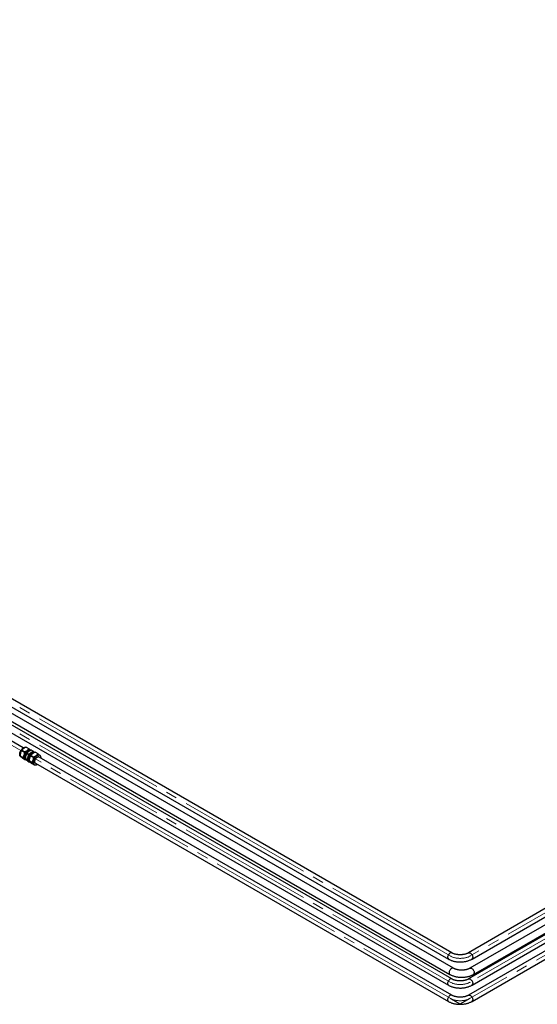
# Paper-space layout 'Sheet1' of a CAD drawing. Header units: millimetres. Extents: x -80341 to 21249, y 0 to 26255.
# Tile 19 of 154: x 4678 to 6134, y 8502 to 11271. Entities that reach past the tile are written whole.
import ezdxf

# ---------------------------------------------------------------- set-up
doc = ezdxf.new("R2010")
doc.units = ezdxf.units.MM
doc.linetypes.add('SLD-Mista-longa', pattern=[19.05, 15.24, -1.27, 1.27, -1.27])
doc.linetypes.add('SLD-Sólida', pattern=[0])
doc.layers.add('DETALHAMENTO', color=8, linetype='SLD-Sólida')

psp = doc.layouts.new('Sheet1')

# ---------------------------------------------------------------- linework, layer by layer
at = {"color": 7, "linetype": 'SLD-Sólida', "lineweight": 25, "ltscale": 25}
for p, q in [((4688.4, 9223.3), (3639.2, 9829)), ((5897.7, 8603.6), (4487.7, 9417.6)), ((4513.1, 9420.6), (5883.5, 8629.5)), ((5893.5, 8646.9), (4523.1, 9438)), ((4477.7, 9400.2), (5887.7, 8586.3)), ((5893.5, 8573.4), (4574.1, 9335)), ((4564.1, 9317.7), (5883.5, 8556.1)), ((4696.6, 9225.6), (4704.6, 9221)), ((4679.6, 9201.1), (4687.6, 9196.5)), ((4681.5, 9198.5), (4682.9, 9197.7)), ((4684.4, 9216.9), (4692.4, 9212.3)), ((4687, 9194), (4695, 9189.4)), ((4698.9, 9208.5), (4703.2, 9206)), ((4708.9, 9217.3), (4708.2, 9217.7)), ((4709.1, 9216.4), (4708.5, 9216.7)), ((4717.7, 9197.7), (4709.7, 9202.3)), ((4711.1, 9217.3), (4715.4, 9214.8)), ((4713.8, 9208.8), (4713.3, 9208.5)), ((4719.8, 9211), (4719, 9211.4)), ((4729.9, 9206.4), (4721.9, 9211)), ((5893.5, 8527.7), (4732.9, 9197.7)), ((4735.4, 9202), (4733.5, 9203.1)), ((4693.2, 9191.7), (4693.9, 9191.3)), ((4694.1, 9192.8), (4698.4, 9190.3)), ((4694.2, 9191.9), (4695.1, 9191.4)), ((4695, 9191.7), (4694.5, 9192.1)), ((4696.4, 9190.1), (4695, 9189.4)), ((4697, 9189.5), (4696.6, 9189.8)), ((4701.5, 9185.7), (4705.8, 9183.2)), ((4703.7, 9191.9), (4703.7, 9191.3)), ((4704, 9185.4), (4704.8, 9185)), ((4712.9, 9181.9), (4704.9, 9186.5)), ((4705.3, 9185.9), (4706, 9185.2)), ((4707.3, 9183.9), (4705.8, 9183.2)), ((4720.3, 9174.8), (4712.3, 9179.5)), ((4718.5, 9177.1), (4720.4, 9176)), ((4721.9, 9175.6), (4720.3, 9174.8)), ((4722.9, 9180.3), (5883.5, 8510.3)), ((6194.4, 8793.7), (5940, 8646.9)), ((6234, 8770.9), (5944.3, 8603.6)), ((5950, 8629.5), (6204.4, 8776.4)), ((5954.3, 8586.3), (6244, 8753.5)), ((6194.4, 8720.2), (5940, 8573.4)), ((6234, 8697.4), (5940, 8527.7)), ((5950, 8556.1), (6204.4, 8702.9)), ((5950, 8510.3), (6244, 8680))]:
    psp.add_line(p, q, dxfattribs=at)
at = {"color": 7, "linetype": 'SLD-Sólida', "lineweight": 25, "ltscale": 25, "flags": 128}
for points in [[(4681.5, 9198.5), (4680.9, 9198.8), (4680, 9199.8), (4679.2, 9201), (4678.7, 9202.5), (4678.4, 9204.2), (4678.4, 9206.1), (4678.6, 9208), (4679.1, 9210.1), (4679.8, 9212.2), (4680.7, 9214.3), (4681.8, 9216.3), (4683, 9218.2), (4684.5, 9219.9), (4686, 9221.5), (4687.6, 9222.8), (4689.2, 9223.8), (4690.8, 9224.6), (4692.4, 9225), (4693.9, 9225.1), (4695.2, 9225)], [(4691, 9203.8), (4690.5, 9202.1), (4690.2, 9200.3), (4690.1, 9198.7), (4690.2, 9197.1), (4690.5, 9195.7), (4690.9, 9194.4), (4691.5, 9193.3), (4692.3, 9192.4)], [(4695.6, 9190.7), (4694.4, 9191), (4693.3, 9191.7), (4692.3, 9192.7), (4691.6, 9193.9), (4691.1, 9195.4), (4690.8, 9197), (4690.8, 9198.9), (4691, 9200.9), (4691.4, 9203), (4692.1, 9205.1), (4693, 9207.1), (4694.2, 9209.1), (4695.4, 9211), (4696.8, 9212.8), (4698.4, 9214.3), (4699.9, 9215.6), (4701.6, 9216.7), (4703.2, 9217.4), (4704.8, 9217.9), (4706.2, 9218), (4707.6, 9217.8), (4708.9, 9217.3), (4709.7, 9216.7)], [(4694.2, 9191.9), (4693.6, 9192.3), (4692.7, 9193.3), (4692, 9194.5), (4691.5, 9196), (4691.3, 9197.7), (4691.3, 9199.5), (4691.6, 9201.5), (4692.1, 9203.5), (4692.8, 9205.6), (4693.7, 9207.6), (4694.9, 9209.5), (4696.2, 9211.3), (4697.6, 9213), (4699.1, 9214.4), (4700.7, 9215.5), (4702.2, 9216.4), (4703.8, 9217), (4705.3, 9217.3), (4706.7, 9217.3), (4708, 9216.9), (4708.5, 9216.7)], [(4694, 9192.8), (4693.7, 9193.6), (4693.2, 9195), (4693, 9196.7), (4693, 9198.6), (4693.2, 9200.5), (4693.8, 9202.5), (4694.5, 9204.6), (4695.4, 9206.6), (4696.6, 9208.5), (4697.9, 9210.3), (4699.3, 9212), (4700.8, 9213.4), (4702.4, 9214.6), (4703.9, 9215.5), (4705.5, 9216.1), (4707, 9216.3), (4708.4, 9216.3), (4708.7, 9216.3)], [(4694.2, 9193.8), (4694, 9195.2), (4693.9, 9197.1), (4694.2, 9199.1), (4694.6, 9201.1), (4695.3, 9203.2), (4696.2, 9205.3), (4697.3, 9207.3), (4698.6, 9209.2), (4700, 9210.9), (4701.5, 9212.5), (4703.1, 9213.8), (4704.7, 9214.8), (4706.4, 9215.6), (4707.9, 9216), (4708.4, 9216.1)], [(4708.2, 9217.7), (4707.3, 9218.1), (4706.1, 9218.3), (4704.9, 9218.3), (4703.6, 9218.1), (4702.2, 9217.7), (4700.8, 9217), (4699.5, 9216.1)], [(4703.1, 9186.2), (4702.3, 9187.1), (4701.7, 9188.2), (4701.3, 9189.5), (4701, 9190.9), (4700.9, 9192.4), (4701, 9194.1), (4701.3, 9195.8), (4701.8, 9197.6)], [(4720.5, 9210.5), (4719.8, 9211), (4718.6, 9211.5), (4717.2, 9211.7), (4715.7, 9211.5), (4714.1, 9211.1), (4712.5, 9210.3), (4710.9, 9209.3), (4709.3, 9208), (4707.8, 9206.5), (4706.4, 9204.7), (4705.1, 9202.8), (4704, 9200.8), (4703.1, 9198.7), (4702.4, 9196.6), (4701.9, 9194.6), (4701.7, 9192.6), (4701.8, 9190.7), (4702, 9189), (4702.5, 9187.6), (4703.3, 9186.3), (4704.3, 9185.4), (4705.4, 9184.7), (4706.6, 9184.4)], [(4704.6, 9187), (4704.4, 9187.2), (4703.7, 9188.3), (4703.1, 9189.6), (4702.8, 9191.2), (4702.8, 9192.9), (4702.9, 9194.8), (4703.4, 9196.7), (4704, 9198.7), (4704.9, 9200.7), (4706, 9202.6), (4707.2, 9204.4), (4708.6, 9206), (4710, 9207.4), (4711.5, 9208.6), (4713.1, 9209.4), (4714.6, 9210), (4716.1, 9210.3)], [(4717.8, 9210.1), (4716.3, 9209.9), (4714.7, 9209.3), (4713.1, 9208.4), (4711.5, 9207.2), (4710, 9205.8), (4708.6, 9204.1), (4707.3, 9202.3), (4706.2, 9200.4), (4705.2, 9198.4), (4704.5, 9196.3), (4704, 9194.3), (4703.7, 9192.3), (4703.7, 9190.5), (4704, 9188.8), (4704.4, 9187.4), (4704.9, 9186.5)], [(4718.8, 9209.7), (4718.1, 9209.5), (4716.5, 9208.9), (4714.9, 9208), (4713.3, 9206.8), (4711.7, 9205.4), (4710.3, 9203.8), (4708.9, 9201.9), (4707.7, 9200), (4706.7, 9197.9), (4705.9, 9195.8), (4705.3, 9193.8), (4705, 9191.7), (4704.9, 9189.8), (4705, 9188), (4705.1, 9188)], [(4710.3, 9209.9), (4711.6, 9210.7), (4713, 9211.4), (4714.4, 9211.9), (4715.7, 9212.1), (4716.9, 9212.1), (4718.1, 9211.8), (4719, 9211.4)], [(4716.1, 9210.3), (4717.4, 9210.3), (4718, 9210.2)], [(4732, 9202.7), (4730.5, 9202.4), (4728.9, 9201.8), (4727.3, 9200.9), (4725.7, 9199.7), (4724.1, 9198.3), (4722.6, 9196.6), (4721.3, 9194.8), (4720.1, 9192.8), (4719.1, 9190.8), (4718.3, 9188.7), (4717.7, 9186.6), (4717.4, 9184.6), (4717.3, 9182.7), (4717.4, 9180.9), (4717.8, 9179.3), (4718.5, 9177.9), (4719.3, 9176.8), (4720.4, 9176), (4721.6, 9175.5), (4723, 9175.3), (4724.5, 9175.4), (4726, 9175.9), (4727.7, 9176.6), (4728.5, 9177.1)], [(4719.5, 9210), (4719.2, 9210.1), (4717.8, 9210.1)], [(4722.9, 9180.3), (4722.4, 9180.6), (4721.7, 9181.5), (4721.1, 9182.6), (4720.8, 9184), (4720.8, 9185.5), (4721, 9187.2), (4721.5, 9188.9), (4722.2, 9190.6), (4723.1, 9192.3), (4724.2, 9193.8), (4725.4, 9195.2), (4726.7, 9196.4), (4728, 9197.3), (4729.4, 9197.8), (4730.6, 9198.1)], [(4733.5, 9203.1), (4732.6, 9203.5), (4731.4, 9203.7), (4730.2, 9203.7), (4728.9, 9203.5), (4727.5, 9203.1), (4726.1, 9202.4), (4724.7, 9201.5)], [(4738.5, 9194.4), (4738.4, 9196.3), (4738.1, 9197.9), (4737.6, 9199.4), (4736.9, 9200.7), (4735.9, 9201.6), (4734.8, 9202.3), (4733.5, 9202.6), (4732, 9202.7)], [(4692.3, 9192.4), (4693.2, 9191.7), (4693.2, 9191.7)], [(4704, 9185.4), (4704, 9185.5), (4703.1, 9186.2)], [(4716.3, 9189.2), (4715.8, 9187.5), (4715.5, 9185.7), (4715.4, 9184.1), (4715.5, 9182.5), (4715.7, 9181.1), (4716.2, 9179.8), (4716.8, 9178.7), (4717.5, 9177.8)], [(4717.5, 9177.8), (4718.4, 9177.1), (4718.5, 9177.1)], [(5893.5, 8646.9), (5893.1, 8647.1), (5892, 8647.3), (5890.8, 8647.3), (5889.5, 8646.9), (5888.1, 8646.2), (5886.8, 8645.2), (5885.5, 8643.9), (5884.4, 8642.5), (5883.4, 8640.9), (5882.5, 8639.2), (5881.9, 8637.5), (5881.5, 8635.7), (5881.4, 8634.1)], [(5940, 8646.9), (5940.4, 8647.1), (5941.5, 8647.3), (5942.7, 8647.3), (5944, 8646.9), (5945.4, 8646.2), (5946.7, 8645.2), (5948, 8643.9), (5949.1, 8642.5), (5950.2, 8640.9), (5951, 8639.2), (5951.6, 8637.5), (5952, 8635.7), (5952.1, 8634.1)], [(5897.7, 8603.6), (5897.3, 8603.8), (5896.2, 8604), (5895, 8604), (5893.7, 8603.6), (5892.4, 8602.9), (5891, 8601.9), (5889.8, 8600.7), (5888.6, 8599.2), (5887.6, 8597.6), (5886.8, 8595.9), (5886.1, 8594.2), (5885.8, 8592.5), (5885.6, 8590.9)], [(5944.3, 8603.6), (5944.6, 8603.8), (5945.7, 8604), (5947, 8604), (5948.3, 8603.6), (5949.6, 8602.9), (5950.9, 8601.9), (5952.2, 8600.7), (5953.4, 8599.2), (5954.4, 8597.6), (5955.2, 8595.9), (5955.8, 8594.2), (5956.2, 8592.5), (5956.4, 8590.9)], [(5893.5, 8573.4), (5893.1, 8573.6), (5892, 8573.8), (5890.8, 8573.8), (5889.5, 8573.4), (5888.1, 8572.7), (5886.8, 8571.7), (5885.5, 8570.4), (5884.4, 8569), (5883.4, 8567.4), (5882.5, 8565.7), (5881.9, 8564), (5881.5, 8562.3), (5881.4, 8560.6)], [(5940, 8573.4), (5940.4, 8573.6), (5941.5, 8573.8), (5942.7, 8573.8), (5944, 8573.4), (5945.4, 8572.7), (5946.7, 8571.7), (5948, 8570.4), (5949.1, 8569), (5950.2, 8567.4), (5951, 8565.7), (5951.6, 8564), (5952, 8562.3), (5952.1, 8560.6)], [(5893.5, 8527.7), (5893.1, 8527.8), (5892, 8528.1), (5890.8, 8528.1), (5889.5, 8527.7), (5888.1, 8527), (5886.8, 8526), (5885.5, 8524.7), (5884.4, 8523.3), (5883.4, 8521.7), (5882.5, 8520), (5881.9, 8518.2), (5881.5, 8516.5), (5881.4, 8514.9)], [(5940, 8527.7), (5940.4, 8527.8), (5941.5, 8528.1), (5942.7, 8528.1), (5944, 8527.7), (5945.4, 8527), (5946.7, 8526), (5948, 8524.7), (5949.1, 8523.3), (5950.2, 8521.7), (5951, 8520), (5951.6, 8518.2), (5952, 8516.5), (5952.1, 8514.9)]]:
    psp.add_lwpolyline(points, dxfattribs=at)
at = {"color": 7, "linetype": 'SLD-Sólida', "lineweight": 25, "ltscale": 625}
for centre, radius, start, end in [((4714.1, 9196.9), 24.2, 127.3379, 163.2742), ((4714.8, 9196.5), 20.9, 124.1543, 175.8511), ((4724.9, 9190.7), 24.2, 127.3379, 163.2742), ((4724.3, 9191.1), 20.6, 122.3085, 177.6968), ((4739.4, 9182.3), 24.2, 127.3379, 163.2742), ((4731.1, 9194.5), 3.66, 60.4702, 96.589), ((4710.8, 9187.9), 5.48, 209.0407, 239.3618), ((5886.2, 8633.5), 4.82, 172.9211, 235.9022), ((5947.3, 8633.5), 4.82, 304.2744, 7.0615), ((5890.4, 8590.3), 4.82, 172.9211, 235.9022), ((5951.6, 8590.3), 4.82, 304.2744, 7.0615), ((5886.2, 8560), 4.82, 172.9211, 235.9022), ((5947.3, 8560), 4.82, 304.2744, 7.0615), ((5886.2, 8514.3), 4.82, 172.9211, 235.9022), ((5947.3, 8514.3), 4.82, 304.2744, 7.0615)]:
    psp.add_arc(centre, radius, start, end, dxfattribs=at)
at = {"color": 7, "linetype": 'SLD-Sólida', "lineweight": 25, "ltscale": 25}
for points, knots in [([(4689.6, 9221.8), (4688.5, 9221), (4686.6, 9219.4), (4685.1, 9217.7), (4684.4, 9216.9)], [0, 0, 0, 0, 0.535251, 1, 1, 1, 1]), ([(4696.6, 9225.6), (4695.8, 9225.3), (4694.4, 9224.6), (4691.9, 9223.4), (4690.5, 9222.4), (4689.6, 9221.8)], [0, 0, 0, 0, 0.303074, 0.582113, 1, 1, 1, 1]), ([(4681.1, 9209.6), (4680.7, 9208.1), (4680, 9205.4), (4679.7, 9202.5), (4679.6, 9201.1)], [0, 0, 0, 0, 0.535251, 1, 1, 1, 1]), ([(4679.6, 9201.1), (4679.8, 9200.9), (4680.2, 9200.4), (4681.1, 9199.4), (4681.9, 9198.6), (4682.4, 9198.1)], [0, 0, 0, 0, 0.303074, 0.582113, 1, 1, 1, 1]), ([(4684.4, 9216.9), (4684, 9216.2), (4683.3, 9214.9), (4682.1, 9212.5), (4681.5, 9210.6), (4681.1, 9209.6)], [0, 0, 0, 0, 0.303074, 0.582113, 1, 1, 1, 1]), ([(4682.4, 9198.1), (4683.1, 9197.5), (4684.4, 9196.2), (4686.2, 9194.7), (4687, 9194)], [0, 0, 0, 0, 0.535251, 1, 1, 1, 1]), ([(4687.6, 9196.5), (4688, 9197.2), (4688.8, 9198.5), (4690, 9200.9), (4690.6, 9202.7), (4691, 9203.8)], [0, 0, 0, 0, 0.303074, 0.582113, 1, 1, 1, 1]), ([(4692.3, 9192.4), (4691.5, 9193.1), (4690.2, 9194.3), (4688.4, 9195.8), (4687.6, 9196.5)], [0, 0, 0, 0, 0.535251, 1, 1, 1, 1]), ([(4691, 9203.8), (4691.4, 9205.3), (4692.1, 9208), (4692.3, 9210.9), (4692.4, 9212.3)], [0, 0, 0, 0, 0.535251, 1, 1, 1, 1]), ([(4692.4, 9212.3), (4693.2, 9212.6), (4694.7, 9213.3), (4697.1, 9214.5), (4698.6, 9215.5), (4699.5, 9216.1)], [0, 0, 0, 0, 0.303074, 0.582113, 1, 1, 1, 1]), ([(4695.6, 9201.2), (4695.2, 9199.7), (4694.5, 9197), (4694.2, 9194.1), (4694.1, 9192.8)], [0, 0, 0, 0, 0.535251, 1, 1, 1, 1]), ([(4698.9, 9208.5), (4698.5, 9207.8), (4697.7, 9206.5), (4696.6, 9204.1), (4695.9, 9202.3), (4695.6, 9201.2)], [0, 0, 0, 0, 0.303074, 0.582113, 1, 1, 1, 1]), ([(4698.4, 9190.3), (4698.8, 9190.9), (4699.6, 9192.3), (4700.8, 9194.7), (4701.4, 9196.5), (4701.8, 9197.6)], [0, 0, 0, 0, 0.303074, 0.582113, 1, 1, 1, 1]), ([(4704, 9213.4), (4703, 9212.6), (4701, 9211.1), (4699.6, 9209.3), (4698.9, 9208.5)], [0, 0, 0, 0, 0.535251, 1, 1, 1, 1]), ([(4699.5, 9216.1), (4700.5, 9216.9), (4702.5, 9218.4), (4703.9, 9220.2), (4704.6, 9221)], [0, 0, 0, 0, 0.535251, 1, 1, 1, 1]), ([(4701.8, 9197.6), (4702.2, 9199.1), (4702.9, 9201.8), (4703.1, 9204.7), (4703.2, 9206)], [0, 0, 0, 0, 0.535251, 1, 1, 1, 1]), ([(4703.2, 9206), (4704, 9206.4), (4705.5, 9207), (4707.9, 9208.3), (4709.4, 9209.3), (4710.3, 9209.9)], [0, 0, 0, 0, 0.303074, 0.582113, 1, 1, 1, 1]), ([(4711.1, 9217.3), (4710.3, 9216.9), (4708.8, 9216.3), (4706.4, 9215), (4704.9, 9214), (4704, 9213.4)], [0, 0, 0, 0, 0.303074, 0.582113, 1, 1, 1, 1]), ([(4704.6, 9221), (4705.1, 9220.6), (4706.1, 9219.7), (4707.5, 9218.5), (4708.3, 9217.7), (4708.7, 9217.4)], [0, 0, 0, 0, 0.344835, 0.662324, 1, 1, 1, 1]), ([(4706.4, 9195), (4706, 9193.5), (4705.3, 9190.8), (4705, 9187.9), (4704.9, 9186.5)], [0, 0, 0, 0, 0.535251, 1, 1, 1, 1]), ([(4709.7, 9202.3), (4709.3, 9201.6), (4708.5, 9200.3), (4707.4, 9197.9), (4706.7, 9196.1), (4706.4, 9195)], [0, 0, 0, 0, 0.303074, 0.582113, 1, 1, 1, 1]), ([(4714.8, 9207.2), (4713.8, 9206.4), (4711.8, 9204.8), (4710.4, 9203.1), (4709.7, 9202.3)], [0, 0, 0, 0, 0.535251, 1, 1, 1, 1]), ([(4710.3, 9209.9), (4711.3, 9210.7), (4713.3, 9212.2), (4714.7, 9214), (4715.4, 9214.8)], [0, 0, 0, 0, 0.535251, 1, 1, 1, 1]), ([(4721.9, 9211), (4721.1, 9210.7), (4719.6, 9210), (4717.2, 9208.8), (4715.7, 9207.8), (4714.8, 9207.2)], [0, 0, 0, 0, 0.303074, 0.582113, 1, 1, 1, 1]), ([(4715.4, 9214.8), (4715.9, 9214.3), (4716.9, 9213.5), (4718.3, 9212.2), (4719.1, 9211.5), (4719.5, 9211.1)], [0, 0, 0, 0, 0.3448351, 0.6623238, 1, 1, 1, 1]), ([(4716.3, 9189.2), (4716.6, 9190.7), (4717.3, 9193.4), (4717.6, 9196.3), (4717.7, 9197.7)], [0, 0, 0, 0, 0.535251, 1, 1, 1, 1]), ([(4717.7, 9197.7), (4718.5, 9198), (4719.9, 9198.7), (4722.3, 9199.9), (4723.8, 9200.9), (4724.7, 9201.5)], [0, 0, 0, 0, 0.303074, 0.582113, 1, 1, 1, 1]), ([(4724.7, 9201.5), (4725.8, 9202.3), (4727.7, 9203.9), (4729.2, 9205.6), (4729.9, 9206.4)], [0, 0, 0, 0, 0.535251, 1, 1, 1, 1]), ([(4729.9, 9206.4), (4730.4, 9206), (4731.4, 9205.1), (4732.8, 9203.9), (4733.6, 9203.2), (4734, 9202.8)], [0, 0, 0, 0, 0.3448351, 0.6623238, 1, 1, 1, 1]), ([(4695, 9189.4), (4694.8, 9189.7), (4694.4, 9190.2), (4693.5, 9191.1), (4692.7, 9191.9), (4692.3, 9192.4)], [0, 0, 0, 0, 0.303074, 0.582113, 1, 1, 1, 1]), ([(4694.1, 9192.8), (4694.3, 9192.5), (4694.7, 9192), (4695.5, 9191), (4696.3, 9190.2), (4696.8, 9189.8)], [0, 0, 0, 0, 0.303074, 0.582113, 1, 1, 1, 1]), ([(4696.8, 9189.8), (4697.6, 9189.1), (4698.9, 9187.8), (4700.6, 9186.4), (4701.5, 9185.7)], [0, 0, 0, 0, 0.535251, 1, 1, 1, 1]), ([(4703.1, 9186.2), (4702.3, 9186.9), (4701, 9188.1), (4699.2, 9189.6), (4698.4, 9190.3)], [0, 0, 0, 0, 0.535251, 1, 1, 1, 1]), ([(4705.8, 9183.2), (4705.6, 9183.4), (4705.2, 9183.9), (4704.3, 9184.9), (4703.5, 9185.7), (4703.1, 9186.2)], [0, 0, 0, 0, 0.303074, 0.582113, 1, 1, 1, 1]), ([(4704.9, 9186.5), (4705.1, 9186.3), (4705.5, 9185.8), (4706.3, 9184.8), (4707.1, 9184), (4707.6, 9183.5)], [0, 0, 0, 0, 0.303074, 0.582113, 1, 1, 1, 1]), ([(4707.6, 9183.5), (4708.4, 9182.9), (4709.7, 9181.6), (4711.4, 9180.1), (4712.3, 9179.5)], [0, 0, 0, 0, 0.535251, 1, 1, 1, 1]), ([(4712.9, 9181.9), (4713.3, 9182.6), (4714.1, 9183.9), (4715.3, 9186.3), (4715.9, 9188.1), (4716.3, 9189.2)], [0, 0, 0, 0, 0.303074, 0.582113, 1, 1, 1, 1]), ([(4717.5, 9177.8), (4716.8, 9178.5), (4715.5, 9179.7), (4713.7, 9181.2), (4712.9, 9181.9)], [0, 0, 0, 0, 0.535251, 1, 1, 1, 1]), ([(4720.3, 9174.8), (4720.1, 9175.1), (4719.7, 9175.6), (4718.8, 9176.5), (4718, 9177.3), (4717.5, 9177.8)], [0, 0, 0, 0, 0.3030737, 0.5821129, 1, 1, 1, 1]), ([(5940, 8646.9), (5939.7, 8646.7), (5938.7, 8646.1), (5937, 8645.3), (5934.6, 8644.4), (5932.1, 8643.5), (5929.4, 8642.8), (5926.5, 8642.2), (5923.5, 8641.8), (5920.5, 8641.5), (5917.4, 8641.4), (5914.3, 8641.5), (5911.2, 8641.7), (5908.2, 8642), (5905.2, 8642.6), (5902.4, 8643.2), (5899.8, 8644), (5897.4, 8644.9), (5895.3, 8645.9), (5894, 8646.6), (5893.5, 8646.9)], [0, 0, 0, 0, 0.029265, 0.085265, 0.141665, 0.198529, 0.255832, 0.313518, 0.371518, 0.429752, 0.488139, 0.546595, 0.605029, 0.663336, 0.721435, 0.779243, 0.836683, 0.893686, 0.950202, 1, 1, 1, 1]), ([(5883.5, 8629.5), (5884, 8629.2), (5885.6, 8628.3), (5888.4, 8627), (5891.8, 8625.6), (5895.4, 8624.4), (5899.1, 8623.4), (5902.9, 8622.6), (5906.7, 8622), (5910.7, 8621.6), (5914.6, 8621.4), (5918.6, 8621.4), (5922.6, 8621.6), (5926.5, 8622), (5930.4, 8622.6), (5934.2, 8623.4), (5937.9, 8624.4), (5941.5, 8625.6), (5944.9, 8626.9), (5947.8, 8628.3), (5949.4, 8629.2), (5950, 8629.5)], [0, 0, 0, 0, 0.030371, 0.08587, 0.141276, 0.196576, 0.251722, 0.306707, 0.361546, 0.416274, 0.470929, 0.525558, 0.580208, 0.634913, 0.689722, 0.744684, 0.799845, 0.855246, 0.910917, 0.96686, 1, 1, 1, 1]), ([(5887.7, 8586.3), (5888.3, 8586), (5889.9, 8585.1), (5892.6, 8583.7), (5896.1, 8582.4), (5899.6, 8581.2), (5903.3, 8580.2), (5907.1, 8579.4), (5911, 8578.8), (5914.9, 8578.4), (5918.9, 8578.2), (5922.9, 8578.2), (5926.8, 8578.4), (5930.7, 8578.7), (5934.6, 8579.3), (5938.4, 8580.1), (5942.1, 8581.1), (5945.7, 8582.3), (5949.2, 8583.7), (5952, 8585), (5953.7, 8585.9), (5954.3, 8586.3)], [0, 0, 0, 0, 0.030371, 0.08587, 0.141276, 0.196576, 0.251722, 0.306707, 0.361546, 0.416274, 0.470929, 0.525558, 0.580208, 0.634913, 0.689722, 0.744684, 0.799845, 0.855246, 0.910917, 0.96686, 1, 1, 1, 1]), ([(5944.3, 8603.6), (5943.9, 8603.4), (5943, 8602.9), (5941.2, 8602), (5938.9, 8601.1), (5936.3, 8600.3), (5933.6, 8599.5), (5930.8, 8599), (5927.8, 8598.5), (5924.7, 8598.3), (5921.6, 8598.1), (5918.5, 8598.2), (5915.4, 8598.4), (5912.4, 8598.8), (5909.5, 8599.3), (5906.7, 8600), (5904.1, 8600.8), (5901.6, 8601.7), (5899.5, 8602.6), (5898.3, 8603.3), (5897.7, 8603.6)], [0, 0, 0, 0, 0.029265, 0.085265, 0.141665, 0.198529, 0.255832, 0.313518, 0.371518, 0.429752, 0.488139, 0.546595, 0.605029, 0.663336, 0.721435, 0.779243, 0.836683, 0.893686, 0.950202, 1, 1, 1, 1]), ([(5940, 8573.4), (5939.7, 8573.2), (5938.7, 8572.7), (5937, 8571.8), (5934.6, 8570.9), (5932.1, 8570), (5929.4, 8569.3), (5926.5, 8568.8), (5923.5, 8568.3), (5920.5, 8568), (5917.4, 8567.9), (5914.3, 8568), (5911.2, 8568.2), (5908.2, 8568.6), (5905.2, 8569.1), (5902.4, 8569.7), (5899.8, 8570.5), (5897.4, 8571.4), (5895.3, 8572.4), (5894, 8573.1), (5893.5, 8573.4)], [0, 0, 0, 0, 0.0292652, 0.0852655, 0.1416647, 0.1985291, 0.2558319, 0.3135183, 0.3715178, 0.4297519, 0.4881387, 0.546595, 0.6050286, 0.6633363, 0.7214348, 0.7792428, 0.8366828, 0.8936863, 0.9502015, 1, 1, 1, 1]), ([(5883.5, 8556.1), (5884, 8555.7), (5885.6, 8554.8), (5888.4, 8553.5), (5891.8, 8552.1), (5895.4, 8551), (5899.1, 8550), (5902.9, 8549.2), (5906.7, 8548.6), (5910.7, 8548.2), (5914.6, 8547.9), (5918.6, 8547.9), (5922.6, 8548.1), (5926.5, 8548.5), (5930.4, 8549.1), (5934.2, 8549.9), (5937.9, 8550.9), (5941.5, 8552.1), (5944.9, 8553.4), (5947.8, 8554.8), (5949.4, 8555.7), (5950, 8556.1)], [0, 0, 0, 0, 0.030371, 0.08587, 0.141276, 0.196576, 0.251722, 0.306707, 0.361546, 0.416274, 0.470929, 0.525558, 0.580208, 0.634913, 0.689722, 0.744684, 0.799845, 0.855246, 0.910917, 0.96686, 1, 1, 1, 1]), ([(5883.5, 8510.3), (5884, 8510), (5885.6, 8509.1), (5888.4, 8507.8), (5891.8, 8506.4), (5895.4, 8505.2), (5899.1, 8504.2), (5902.9, 8503.4), (5906.7, 8502.8), (5910.7, 8502.4), (5914.6, 8502.2), (5918.6, 8502.2), (5922.6, 8502.4), (5926.5, 8502.8), (5930.4, 8503.4), (5934.2, 8504.2), (5937.9, 8505.2), (5941.5, 8506.3), (5944.9, 8507.7), (5947.8, 8509.1), (5949.4, 8510), (5950, 8510.3)], [0, 0, 0, 0, 0.030371, 0.08587, 0.141276, 0.196576, 0.251722, 0.306707, 0.361546, 0.416274, 0.470929, 0.525558, 0.580208, 0.634913, 0.689722, 0.744684, 0.799845, 0.855246, 0.910917, 0.96686, 1, 1, 1, 1]), ([(5940, 8527.7), (5939.7, 8527.5), (5938.7, 8526.9), (5937, 8526.1), (5934.6, 8525.1), (5932.1, 8524.3), (5929.4, 8523.6), (5926.5, 8523), (5923.5, 8522.6), (5920.5, 8522.3), (5917.4, 8522.2), (5914.3, 8522.3), (5911.2, 8522.5), (5908.2, 8522.8), (5905.2, 8523.4), (5902.4, 8524), (5899.8, 8524.8), (5897.4, 8525.7), (5895.3, 8526.7), (5894, 8527.3), (5893.5, 8527.7)], [0, 0, 0, 0, 0.029265, 0.085265, 0.141665, 0.198529, 0.255832, 0.313518, 0.371518, 0.429752, 0.488139, 0.546595, 0.605029, 0.663336, 0.721435, 0.779243, 0.836683, 0.893686, 0.950202, 1, 1, 1, 1])]:
    psp.add_open_spline(points, degree=3, knots=knots, dxfattribs=at)
at = {"layer": 'DETALHAMENTO', "linetype": 'SLD-Mista-longa', "lineweight": 18, "ltscale": 25}
for p, q in [((10506.2, 11271.3), (5945, 8638.2)), ((10585.4, 11197.8), (5945, 8519)), ((5888.5, 8638.2), (1717.3, 11046.2)), ((3171.2, 10087.6), (5888.5, 8519)), ((5888.5, 8564.7), (3254.1, 10085.5)), ((6707.7, 9005), (5945, 8564.7))]:
    psp.add_line(p, q, dxfattribs=at)
at = {"layer": 'DETALHAMENTO', "ltscale": 25}
for p, q in [((5889.3, 8518.5), (5917.6, 8502.2)), ((5944.2, 8518.5), (5915.9, 8502.2))]:
    psp.add_line(p, q, dxfattribs=at)
at = {"layer": 'DETALHAMENTO', "linetype": 'SLD-Mista-longa', "lineweight": 18, "ltscale": 25}
for centre in [(5916.8, 8654.5), (5916.8, 8581), (5916.8, 8535.3)]:
    psp.add_ellipse(centre, major_axis=(40, 0), ratio=0.577288, start_param=3.926991, end_param=5.497787, dxfattribs=at)

doc.saveas('drawing.dxf')
